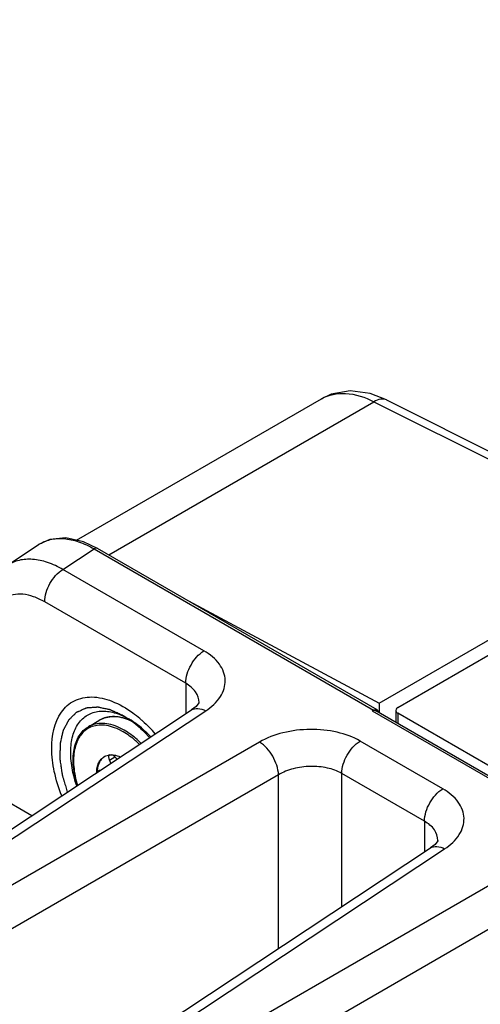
# Model space of a CAD drawing. Header units: inches. Extents: x 0 to 34, y 0 to 22.
# Tile 23 of 106: x 1.446 to 1.953, y 17.8 to 18.884. Entities that reach past the tile are written whole.
import ezdxf

# ---------------------------------------------------------------- set-up
doc = ezdxf.new("R2010")
doc.units = ezdxf.units.IN
doc.header["$LTSCALE"] = 1.87
doc.header["$MEASUREMENT"] = 0
doc.layers.get('0').update_dxf_attribs({"linetype": 'CONTINUOUS'})
doc.layers.add('02___PRT_ALL_AXES', color=7, linetype='CONTINUOUS')
doc.layers.add('COSMETIC', color=7, linetype='CONTINUOUS')

msp = doc.modelspace()

# ---------------------------------------------------------------- linework, layer by layer
at = {"color": 7, "linetype": 'CONTINUOUS'}
for p, q in [((1.842, 18.1311), (5.7521, 20.3887)), ((1.8625, 18.1264), (3.3527, 18.9868)), ((1.8502, 18.465), (1.832, 18.472)), ((1.5087, 18.3106), (1.7786, 18.4664)), ((1.5443, 18.2945), (1.8363, 18.4631)), ((1.8363, 18.4631), (2.0365, 18.363)), ((1.8502, 18.465), (2.0505, 18.3649)), ((1.4325, 18.2829), (1.467, 18.3057)), ((1.467, 18.3057), (1.467, 18.3057)), ((1.4938, 18.2785), (1.5281, 18.3011)), ((1.5281, 18.3011), (1.8359, 18.1234)), ((1.8398, 18.1238), (1.532, 18.3016)), ((1.6491, 18.1888), (1.4938, 18.2785)), ((1.6321, 18.2438), (1.842, 18.1311)), ((1.629, 18.1531), (1.4737, 18.2427)), ((1.629, 18.1531), (1.629, 18.1193)), ((1.6437, 18.1319), (1.6437, 18.1319)), ((1.8387, 18.1242), (1.8398, 18.1238)), ((1.842, 18.1311), (1.842, 18.1209)), ((1.2547, 17.8719), (1.6355, 18.1237)), ((1.2702, 17.871), (1.651, 18.1227)), ((1.8344, 18.1226), (1.8359, 18.1234)), ((1.8344, 18.1226), (3.4708, 17.1777)), ((1.8384, 18.123), (3.4733, 17.179)), ((1.8411, 18.1225), (1.8415, 18.1213)), ((1.8603, 18.1233), (1.8603, 18.1103)), ((1.8625, 18.1203), (1.8625, 18.1091)), ((3.6651, 17.0795), (1.8625, 18.1203)), ((1.5218, 18.1053), (1.5218, 18.1053)), ((1.5603, 18.0996), (1.5552, 18.1023)), ((1.5613, 18.1014), (1.5561, 18.1041)), ((1.5721, 18.1099), (1.5659, 18.1129)), ((1.7103, 18.0884), (1.302, 17.8526)), ((1.9122, 18.0369), (1.8211, 18.0895)), ((1.5451, 18.0742), (1.5477, 18.0743)), ((1.5451, 18.0685), (1.5511, 18.072)), ((1.7312, 18.0523), (1.3228, 17.8165)), ((1.7312, 17.8611), (1.7312, 18.0523)), ((1.8009, 17.9072), (1.8009, 18.0538)), ((1.892, 18.0012), (1.8009, 18.0538)), ((1.4123, 18.0349), (1.4597, 18.0075)), ((1.892, 18.0012), (1.892, 17.9674)), ((1.9067, 17.98), (1.9067, 17.98)), ((1.5177, 17.72), (1.8986, 17.9718)), ((1.5333, 17.7191), (1.9141, 17.9708)), ((1.9734, 17.9365), (1.5651, 17.7007)), ((1.9943, 17.9004), (1.5859, 17.6646))]:
    msp.add_line(p, q, dxfattribs=at)
for points in [[(1.832, 18.472), (1.81, 18.4749), (1.7892, 18.4713), (1.7786, 18.4664)], [(1.532, 18.3016), (1.5165, 18.3089), (1.4971, 18.3131), (1.4792, 18.3113), (1.467, 18.3057)], [(1.6437, 18.1319), (1.6434, 18.1314), (1.6405, 18.1276), (1.6355, 18.1237)], [(1.9067, 17.98), (1.9065, 17.9795), (1.9036, 17.9757), (1.8986, 17.9718)]]:
    msp.add_lwpolyline(points, dxfattribs=at)
for centre, radius, start, end in [((1.5442, 18.0594), 0.0577, 67.9587, 69.0996), ((1.5436, 18.0563), 0.0612, 64.4332, 68.4858), ((1.491, 18.0117), 0.1348, 49.4639, 53.7091), ((1.538, 18.0462), 0.0723, 59.9906, 61.836), ((1.4676, 17.9866), 0.1693, 40.9219, 44.0614), ((1.5464, 18.0604), 0.0139, 117.574, 120.0013), ((1.5469, 18.0584), 0.0159, 96.5651, 100.9617), ((1.5462, 18.0724), 0.002, 119.9685, 123.6425)]:
    msp.add_arc(centre, radius, start, end, dxfattribs=at)
for points, knots in [([(1.7786, 18.4664), (1.7865, 18.4709), (1.8073, 18.4747), (1.8266, 18.468), (1.8363, 18.4631)], [0, 0, 0, 0, 0.454262, 1, 1, 1, 1]), ([(1.8502, 18.465), (1.8482, 18.4659), (1.8431, 18.4665), (1.8385, 18.4644), (1.8363, 18.4631)], [0, 0, 0, 0, 0.452175, 1, 1, 1, 1]), ([(1.467, 18.3057), (1.4709, 18.3083), (1.48, 18.3121), (1.4954, 18.313), (1.5119, 18.3093), (1.5227, 18.3042), (1.5281, 18.3011)], [0, 0, 0, 0, 0.217857, 0.450091, 0.70908, 1, 1, 1, 1]), ([(1.532, 18.3016), (1.5317, 18.3017), (1.5304, 18.3022), (1.529, 18.3017), (1.5281, 18.3011)], [0, 0, 0, 0, 0.219053, 1, 1, 1, 1]), ([(1.4938, 18.2785), (1.4884, 18.2815), (1.4776, 18.2866), (1.461, 18.2902), (1.4456, 18.2893), (1.4364, 18.2855), (1.4325, 18.2829)], [0, 0, 0, 0, 0.291075, 0.550289, 0.782569, 1, 1, 1, 1]), ([(1.4737, 18.2427), (1.4737, 18.2497), (1.4784, 18.2636), (1.4878, 18.2748), (1.4938, 18.2785)], [0, 0, 0, 0, 0.497764, 1, 1, 1, 1]), ([(1.4737, 18.2427), (1.4698, 18.245), (1.4621, 18.2487), (1.4502, 18.2515), (1.439, 18.2512), (1.4291, 18.2476), (1.421, 18.2409), (1.4152, 18.2313), (1.4118, 18.2196), (1.4111, 18.2111), (1.4111, 18.2066)], [0, 0, 0, 0, 0.144888, 0.274542, 0.391127, 0.50001, 0.608892, 0.725471, 0.855119, 1, 1, 1, 1]), ([(1.629, 18.1531), (1.629, 18.1601), (1.6337, 18.1739), (1.6431, 18.1851), (1.6491, 18.1888)], [0, 0, 0, 0, 0.497765, 1, 1, 1, 1]), ([(1.651, 18.1227), (1.6573, 18.1268), (1.6656, 18.1343), (1.6717, 18.147), (1.673, 18.1564), (1.6711, 18.1658), (1.6644, 18.1781), (1.6556, 18.1851), (1.6491, 18.1888)], [0, 0, 0, 0, 0.271477, 0.389246, 0.500189, 0.611092, 0.72876, 1, 1, 1, 1]), ([(1.6437, 18.1319), (1.6437, 18.136), (1.6404, 18.145), (1.6331, 18.1507), (1.629, 18.1531)], [0, 0, 0, 0, 0.456859, 1, 1, 1, 1]), ([(1.4921, 18.1213), (1.4957, 18.1265), (1.5058, 18.1356), (1.5267, 18.1395), (1.5494, 18.134), (1.5637, 18.1256), (1.5708, 18.1204)], [0, 0, 0, 0, 0.218158, 0.440523, 0.697375, 1, 1, 1, 1]), ([(1.6355, 18.1237), (1.6375, 18.125), (1.6432, 18.1261), (1.6484, 18.1241), (1.651, 18.1227)], [0, 0, 0, 0, 0.446276, 1, 1, 1, 1]), ([(1.8355, 18.1233), (1.8358, 18.1235), (1.8368, 18.124), (1.8379, 18.1243), (1.8387, 18.1242)], [0, 0, 0, 0, 0.276177, 1, 1, 1, 1]), ([(1.8625, 18.1264), (1.8621, 18.1262), (1.8611, 18.1255), (1.8603, 18.1243), (1.8603, 18.1233)], [0, 0, 0, 0, 0.294959, 1, 1, 1, 1]), ([(1.4925, 18.0291), (1.489, 18.0378), (1.4837, 18.055), (1.4798, 18.0863), (1.4841, 18.11), (1.4921, 18.1213)], [0, 0, 0, 0, 0.2952, 0.564929, 1, 1, 1, 1]), ([(1.509, 18.0403), (1.5046, 18.0531), (1.5007, 18.0725), (1.5042, 18.0966), (1.5109, 18.1105), (1.5218, 18.1198), (1.5358, 18.1234), (1.5513, 18.1212), (1.5613, 18.1167), (1.5664, 18.1138)], [0, 0, 0, 0, 0.308039, 0.437053, 0.548833, 0.650135, 0.752641, 0.867411, 1, 1, 1, 1]), ([(1.5346, 18.1127), (1.5368, 18.1139), (1.5415, 18.1159), (1.5493, 18.1168), (1.5577, 18.116), (1.5632, 18.1143), (1.566, 18.1132)], [0, 0, 0, 0, 0.229233, 0.46769, 0.722962, 1, 1, 1, 1]), ([(1.5648, 18.1133), (1.5621, 18.1143), (1.5567, 18.1159), (1.5487, 18.1167), (1.5412, 18.1157), (1.5367, 18.1139), (1.5346, 18.1127)], [0, 0, 0, 0, 0.27936, 0.535272, 0.77277, 1, 1, 1, 1]), ([(1.5905, 18.094), (1.5886, 18.0961), (1.5812, 18.1035), (1.5729, 18.11), (1.5664, 18.1138)], [0, 0, 0, 0, 0.273553, 1, 1, 1, 1]), ([(1.5786, 18.1142), (1.5795, 18.1134), (1.5832, 18.1102), (1.5866, 18.1069), (1.5892, 18.1043)], [0, 0, 0, 0, 0.245748, 1, 1, 1, 1]), ([(1.8355, 18.1233), (1.8358, 18.1234), (1.8368, 18.1235), (1.8378, 18.1233), (1.8384, 18.1229)], [0, 0, 0, 0, 0.26691, 1, 1, 1, 1]), ([(1.8603, 18.1233), (1.8603, 18.1231), (1.8605, 18.1218), (1.8616, 18.1208), (1.8625, 18.1203)], [0, 0, 0, 0, 0.220863, 1, 1, 1, 1]), ([(1.5096, 18.0404), (1.5075, 18.0472), (1.5047, 18.0604), (1.5049, 18.0769), (1.5079, 18.0882), (1.5113, 18.0953), (1.516, 18.1012), (1.5198, 18.1041), (1.5218, 18.1053)], [0, 0, 0, 0, 0.302041, 0.568334, 0.687086, 0.797062, 0.900347, 1, 1, 1, 1]), ([(1.5225, 18.104), (1.5205, 18.1029), (1.5167, 18.1002), (1.512, 18.0947), (1.5086, 18.0879), (1.5055, 18.0768), (1.505, 18.0605), (1.5078, 18.0474), (1.5098, 18.0406)], [0, 0, 0, 0, 0.097761, 0.199144, 0.307756, 0.425961, 0.693704, 1, 1, 1, 1]), ([(1.5561, 18.1041), (1.553, 18.1056), (1.547, 18.1078), (1.5378, 18.1093), (1.5293, 18.1086), (1.5241, 18.1066), (1.5218, 18.1053)], [0, 0, 0, 0, 0.284149, 0.54144, 0.776952, 1, 1, 1, 1]), ([(1.5552, 18.1023), (1.5523, 18.1036), (1.5465, 18.1058), (1.5378, 18.1073), (1.5297, 18.1068), (1.5247, 18.1051), (1.5225, 18.104)], [0, 0, 0, 0, 0.283468, 0.540985, 0.777059, 1, 1, 1, 1]), ([(1.8211, 18.0895), (1.8133, 18.094), (1.7951, 18.1005), (1.766, 18.1034), (1.7367, 18.0999), (1.7183, 18.093), (1.7103, 18.0884)], [0, 0, 0, 0, 0.235223, 0.495805, 0.758657, 1, 1, 1, 1]), ([(1.5782, 18.0858), (1.5768, 18.0872), (1.5712, 18.0923), (1.5651, 18.0968), (1.5603, 18.0996)], [0, 0, 0, 0, 0.262471, 1, 1, 1, 1]), ([(1.5799, 18.0869), (1.5785, 18.0884), (1.5727, 18.0938), (1.5663, 18.0985), (1.5613, 18.1014)], [0, 0, 0, 0, 0.262658, 1, 1, 1, 1]), ([(1.7312, 18.0523), (1.731, 18.0594), (1.7259, 18.0733), (1.7164, 18.0847), (1.7103, 18.0884)], [0, 0, 0, 0, 0.499993, 1, 1, 1, 1]), ([(1.8009, 18.0538), (1.8009, 18.0608), (1.8056, 18.0746), (1.8151, 18.0858), (1.8211, 18.0895)], [0, 0, 0, 0, 0.497764, 1, 1, 1, 1]), ([(1.5309, 18.0546), (1.5309, 18.0566), (1.5313, 18.0603), (1.533, 18.0654), (1.5357, 18.0696), (1.5382, 18.0716), (1.5395, 18.0724)], [0, 0, 0, 0, 0.287538, 0.545978, 0.780079, 1, 1, 1, 1]), ([(1.5389, 18.072), (1.5378, 18.0712), (1.5356, 18.0691), (1.5333, 18.0651), (1.5318, 18.0603), (1.5314, 18.0568), (1.5314, 18.055)], [0, 0, 0, 0, 0.220182, 0.455702, 0.714437, 1, 1, 1, 1]), ([(1.54, 18.0726), (1.5403, 18.0728), (1.5415, 18.0734), (1.5429, 18.0738), (1.5439, 18.074)], [0, 0, 0, 0, 0.24733, 1, 1, 1, 1]), ([(1.5451, 18.0741), (1.5447, 18.0738), (1.5442, 18.0731), (1.544, 18.0717), (1.5443, 18.0701), (1.5448, 18.069), (1.5451, 18.0685)], [0, 0, 0, 0, 0.191482, 0.41428, 0.685238, 1, 1, 1, 1]), ([(1.5477, 18.0743), (1.5485, 18.0743), (1.5517, 18.074), (1.5548, 18.073), (1.557, 18.072)], [0, 0, 0, 0, 0.233178, 1, 1, 1, 1]), ([(1.5533, 18.0693), (1.5526, 18.0704), (1.551, 18.0724), (1.5489, 18.0738), (1.5478, 18.0742)], [0, 0, 0, 0, 0.528256, 1, 1, 1, 1]), ([(1.5466, 18.0648), (1.5465, 18.0651), (1.5461, 18.0664), (1.5455, 18.0676), (1.5451, 18.0685)], [0, 0, 0, 0, 0.238534, 1, 1, 1, 1]), ([(1.8009, 18.0538), (1.796, 18.0566), (1.7846, 18.0607), (1.7662, 18.0623), (1.7478, 18.0598), (1.7362, 18.0553), (1.7312, 18.0523)], [0, 0, 0, 0, 0.234663, 0.494648, 0.757521, 1, 1, 1, 1]), ([(1.5331, 18.0568), (1.5328, 18.0566), (1.5322, 18.0561), (1.5318, 18.0554), (1.5317, 18.0551)], [0, 0, 0, 0, 0.488842, 1, 1, 1, 1]), ([(1.5349, 18.0572), (1.5348, 18.0572), (1.5341, 18.0572), (1.5335, 18.057), (1.5331, 18.0568)], [0, 0, 0, 0, 0.264798, 1, 1, 1, 1]), ([(1.892, 18.0012), (1.892, 18.0082), (1.8967, 18.0221), (1.9062, 18.0332), (1.9122, 18.0369)], [0, 0, 0, 0, 0.497765, 1, 1, 1, 1]), ([(1.9141, 17.9708), (1.9204, 17.9749), (1.9287, 17.9824), (1.9347, 17.9951), (1.936, 18.0045), (1.9342, 18.0139), (1.9274, 18.0262), (1.9187, 18.0332), (1.9122, 18.0369)], [0, 0, 0, 0, 0.271477, 0.389246, 0.500189, 0.611092, 0.72876, 1, 1, 1, 1]), ([(1.9067, 17.98), (1.9067, 17.9841), (1.9035, 17.9931), (1.8962, 17.9988), (1.892, 18.0012)], [0, 0, 0, 0, 0.456859, 1, 1, 1, 1]), ([(1.8986, 17.9718), (1.9006, 17.9731), (1.9063, 17.9742), (1.9115, 17.9722), (1.9141, 17.9708)], [0, 0, 0, 0, 0.446276, 1, 1, 1, 1])]:
    msp.add_open_spline(points, degree=3, knots=knots, dxfattribs=at)
for points in [[(1.566, 18.1132), (1.566, 18.1132), (1.566, 18.1132), (1.5661, 18.1131)], [(1.8398, 18.1238), (1.8404, 18.1235), (1.8408, 18.123), (1.8411, 18.1225)]]:
    msp.add_open_spline(points, degree=3, dxfattribs=at)
at = {"layer": '02___PRT_ALL_AXES', "color": 7, "linetype": 'CONTINUOUS'}
msp.add_line((1.5218, 18.1053), (1.5346, 18.1127), dxfattribs=at)
at = {"layer": 'COSMETIC', "color": 7, "linetype": 'CONTINUOUS'}
for p, q in [((1.5632, 18.1155), (1.5603, 18.1173)), ((1.574, 18.1078), (1.572, 18.1094)), ((1.5833, 18.0995), (1.5826, 18.1002)), ((1.5894, 18.0932), (1.5833, 18.0995))]:
    msp.add_line(p, q, dxfattribs=at)
for points, knots in [([(1.5603, 18.1173), (1.5588, 18.118), (1.5565, 18.119), (1.5535, 18.1204), (1.5517, 18.1212), (1.5502, 18.1219), (1.5491, 18.1224), (1.5479, 18.1229), (1.547, 18.1234), (1.5464, 18.1237), (1.5461, 18.1238), (1.5459, 18.1239), (1.5457, 18.1239), (1.5454, 18.124), (1.5451, 18.124), (1.5446, 18.1241), (1.5441, 18.1243), (1.5434, 18.1244), (1.5421, 18.1247), (1.5403, 18.125), (1.5382, 18.1255), (1.5364, 18.1259), (1.535, 18.1262), (1.5341, 18.1263), (1.5334, 18.1265), (1.5329, 18.1266), (1.5326, 18.1267), (1.5322, 18.1268), (1.5318, 18.1267), (1.5313, 18.1267), (1.5307, 18.1266), (1.5298, 18.1266), (1.5289, 18.1265), (1.5275, 18.1264), (1.5259, 18.1263), (1.5243, 18.1261), (1.523, 18.126), (1.522, 18.126), (1.5212, 18.1259), (1.5205, 18.1259), (1.52, 18.1258), (1.5196, 18.1258), (1.5193, 18.1257), (1.519, 18.1255), (1.5187, 18.1254), (1.5181, 18.1251), (1.5174, 18.1248), (1.5163, 18.1243), (1.5148, 18.1237), (1.5131, 18.1229), (1.5117, 18.1223), (1.5107, 18.1218), (1.5101, 18.1216), (1.5097, 18.1214), (1.5093, 18.1212), (1.509, 18.1211), (1.5088, 18.121), (1.5086, 18.1209), (1.5085, 18.1208), (1.5084, 18.1207), (1.5083, 18.1206), (1.5079, 18.1203), (1.5074, 18.1198), (1.5067, 18.1191), (1.5061, 18.1185), (1.5052, 18.1176), (1.5041, 18.1165), (1.5029, 18.1154), (1.502, 18.1145), (1.5015, 18.114), (1.501, 18.1135), (1.5007, 18.1132), (1.5004, 18.1129), (1.5002, 18.1128), (1.5001, 18.1126), (1.5, 18.1126), (1.5, 18.1125), (1.4999, 18.1123), (1.4997, 18.112), (1.4995, 18.1117), (1.4993, 18.1112), (1.499, 18.1106), (1.4986, 18.1098), (1.498, 18.1086), (1.4972, 18.1071), (1.4964, 18.1056), (1.4957, 18.1044), (1.4953, 18.1035), (1.4948, 18.1026), (1.4944, 18.1018), (1.4941, 18.1014), (1.494, 18.1011), (1.4939, 18.101), (1.4939, 18.1007), (1.4938, 18.1005), (1.4937, 18.1001), (1.4936, 18.0996), (1.4935, 18.0991), (1.4933, 18.0983), (1.493, 18.097), (1.4926, 18.0951), (1.4921, 18.0929), (1.4917, 18.091), (1.4913, 18.0895), (1.4911, 18.0886), (1.491, 18.0879), (1.4908, 18.0874), (1.4908, 18.087), (1.4907, 18.0867), (1.4907, 18.0861), (1.4907, 18.0855), (1.4906, 18.0846), (1.4906, 18.0835), (1.4906, 18.0822), (1.4906, 18.0804), (1.4905, 18.0783), (1.4905, 18.0761), (1.4904, 18.0743), (1.4904, 18.073), (1.4904, 18.0719), (1.4904, 18.0711), (1.4904, 18.0704), (1.4904, 18.0699), (1.4904, 18.0694), (1.4905, 18.0689), (1.4906, 18.0683), (1.4908, 18.0669), (1.4911, 18.0648), (1.4915, 18.062), (1.492, 18.0592), (1.4923, 18.0569), (1.4925, 18.0553), (1.4927, 18.0544), (1.4928, 18.0537), (1.4929, 18.0531), (1.4929, 18.0526), (1.493, 18.0523), (1.493, 18.052), (1.4931, 18.0517), (1.4932, 18.0514), (1.4935, 18.0506), (1.4938, 18.0493), (1.4943, 18.0479), (1.4947, 18.0464), (1.4953, 18.0444), (1.496, 18.042), (1.4972, 18.0381), (1.4981, 18.0352), (1.4986, 18.0332)], [0, 0, 0, 0, 0.03125, 0.046875, 0.0625, 0.070312, 0.078125, 0.085938, 0.09375, 0.097656, 0.098633, 0.099609, 0.101562, 0.103516, 0.105469, 0.109375, 0.113281, 0.117188, 0.125, 0.140625, 0.15625, 0.171875, 0.179688, 0.1875, 0.191406, 0.195312, 0.197266, 0.199219, 0.203125, 0.207031, 0.210938, 0.21875, 0.226562, 0.234375, 0.25, 0.265625, 0.273438, 0.28125, 0.289062, 0.292969, 0.296875, 0.300781, 0.302734, 0.304688, 0.308594, 0.3125, 0.320312, 0.328125, 0.34375, 0.359375, 0.375, 0.382812, 0.386719, 0.390625, 0.394531, 0.396484, 0.398438, 0.400391, 0.401367, 0.402344, 0.404297, 0.40625, 0.414062, 0.421875, 0.429688, 0.4375, 0.453125, 0.46875, 0.476562, 0.484375, 0.488281, 0.492188, 0.496094, 0.498047, 0.499023, 0.5, 0.500977, 0.501953, 0.503906, 0.507812, 0.511719, 0.515625, 0.523438, 0.53125, 0.546875, 0.5625, 0.570312, 0.578125, 0.585938, 0.59375, 0.597656, 0.598633, 0.599609, 0.601562, 0.603516, 0.605469, 0.609375, 0.613281, 0.617188, 0.625, 0.640625, 0.65625, 0.671875, 0.679688, 0.6875, 0.691406, 0.695312, 0.697266, 0.699219, 0.703125, 0.707031, 0.710938, 0.71875, 0.726562, 0.734375, 0.75, 0.765625, 0.773438, 0.78125, 0.789062, 0.792969, 0.796875, 0.800781, 0.802734, 0.804688, 0.808594, 0.8125, 0.828125, 0.84375, 0.859375, 0.875, 0.882812, 0.886719, 0.890625, 0.894531, 0.896484, 0.898438, 0.900391, 0.901367, 0.902344, 0.90625, 0.914062, 0.921875, 0.929688, 0.9375, 0.953125, 0.96875, 1, 1, 1, 1]), ([(1.5826, 18.1002), (1.5812, 18.1015), (1.5794, 18.1032), (1.5773, 18.105), (1.5764, 18.1058), (1.5757, 18.1064), (1.575, 18.107), (1.5744, 18.1075), (1.574, 18.1078)], [0, 0, 0, 0, 0.5, 0.625, 0.75, 0.8125, 0.875, 1, 1, 1, 1])]:
    msp.add_open_spline(points, degree=3, knots=knots, dxfattribs=at)
msp.add_open_spline([(1.572, 18.1094), (1.5705, 18.1105), (1.5676, 18.1127), (1.5647, 18.1146), (1.5632, 18.1155)], degree=3, dxfattribs=at)

doc.saveas('drawing.dxf')
